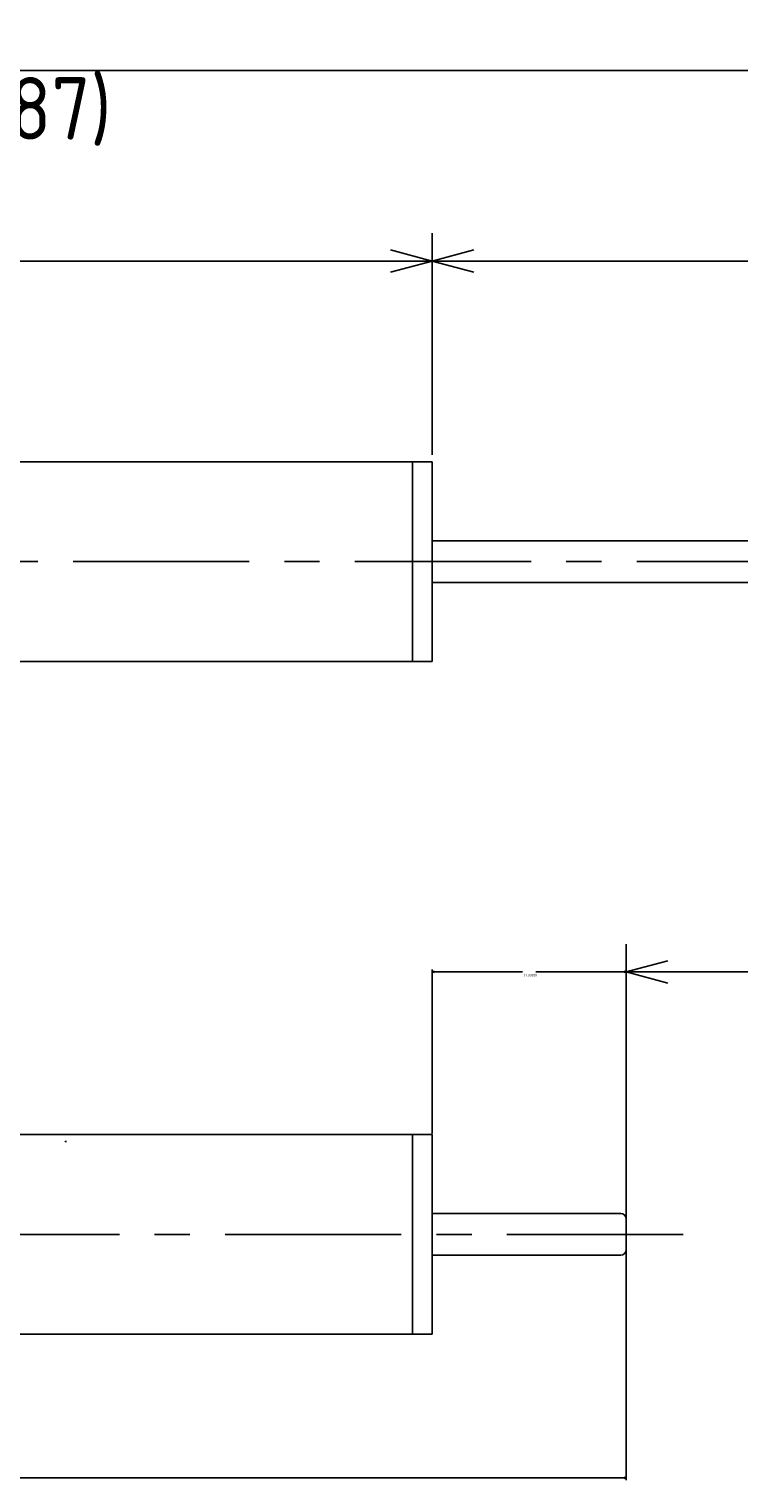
# Model space of a CAD drawing. Extents: x 88 to 193, y 167 to 219.
# Tile 4 of 5: x 140 to 166, y 167 to 219. Entities that reach past the tile are written whole.
import ezdxf

# ---------------------------------------------------------------- set-up
doc = ezdxf.new("R2010")
doc.units = 0
doc.header["$LTSCALE"] = 0.2
doc.linetypes.add('CENTER', pattern=[50.8, 31.75, -6.35, 6.35, -6.35])
doc.linetypes.add('PHANTOM', pattern=[63.5, 31.75, -6.35, 6.35, -6.35, 6.35, -6.35])
doc.layers.get('0').update_dxf_attribs({"linetype": 'CONTINUOUS'})
doc.layers.get('DEFPOINTS').update_dxf_attribs({"linetype": 'CONTINUOUS'})
for name, color, linetype in [('18-0-CON', 3, 'CONTINUOUS'), ('18-2-CEN', 1, 'CENTER'), ('18-3-PHA', 6, 'PHANTOM'), ('35-0-CON', 7, 'CONTINUOUS')]:
    doc.layers.add(name, color=color, linetype=linetype)
doc.styles.get("Standard").update_dxf_attribs({"font": 'isocp.shx', "bigfont": 'bigfont.shx'})
doc.dimstyles.get("Standard").update_dxf_attribs({"dimtxt": 0.18, "dimasz": 0.18, "dimexe": 0.18, "dimexo": 0.0625, "dimgap": 0.09, "dimtad": 0, "dimtih": 1, "dimtoh": 1, "dimzin": 0, "dimcen": 0.09, "dimazin": 3, "dimtfac": 1, "dimtofl": 0, "dimtmove": 0, "dimatfit": 3})

# ---------------------------------------------------------------- blocks, each defined once
blk = doc.blocks.new('_OPEN30')
at = {"color": 0, "linetype": 'BYBLOCK'}
for p, q in [((-1, 0.268), (0, 0)), ((0, 0), (-1, -0.268)), ((0, 0), (-1, 0))]:
    blk.add_line(p, q, dxfattribs=at)
blk = doc.blocks.new('*D141')
at = {"layer": '18-0-CON', "color": 161}
for p, q in [((100, 202.55), (100, 211.828)), ((155, 203.85), (155, 211.828)), ((101.5, 210.828), (153.5, 210.828))]:
    blk.add_line(p, q, dxfattribs=at)
at = {"layer": 'DEFPOINTS', "color": 0}
for p in [(155, 210.828), (155, 203.6), (100, 202.3)]:
    blk.add_point(p, dxfattribs=at)
at = {"layer": '18-0-CON', "color": 161, "xscale": 1.499999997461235, "yscale": 1.499999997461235, "zscale": 1.499999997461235, "rotation": 180}
blk.add_blockref('_OPEN30', (100, 210.828), dxfattribs=at)
at = {"layer": '18-0-CON', "color": 161, "xscale": 1.499999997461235, "yscale": 1.499999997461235, "zscale": 1.499999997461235}
blk.add_blockref('_OPEN30', (155, 210.828), dxfattribs=at)
at = {"layer": '18-0-CON', "color": 161}
blk.add_text('55', height=2.25, dxfattribs=at).set_placement((123, 208.221))
blk = doc.blocks.new('*D139')
at = {"layer": '18-0-CON', "color": 161}
for p, q in [((100, 202.55), (100, 218.7)), ((187, 200.8), (187, 218.7)), ((101.5, 217.7), (185.5, 217.7))]:
    blk.add_line(p, q, dxfattribs=at)
at = {"layer": 'DEFPOINTS', "color": 0}
for p in [(187, 217.7), (100, 202.3), (187, 200.55)]:
    blk.add_point(p, dxfattribs=at)
at = {"layer": '18-0-CON', "color": 161, "xscale": 1.499999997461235, "yscale": 1.499999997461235, "zscale": 1.499999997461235, "rotation": 180}
blk.add_blockref('_OPEN30', (100, 217.7), dxfattribs=at)
at = {"layer": '18-0-CON', "color": 161, "xscale": 1.499999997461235, "yscale": 1.499999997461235, "zscale": 1.499999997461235}
blk.add_blockref('_OPEN30', (187, 217.7), dxfattribs=at)
at = {"layer": '18-0-CON', "color": 161}
blk.add_text('(87)', height=2.25, dxfattribs=at).set_placement((139, 215.205))
blk = doc.blocks.new('*D160')
at = {"layer": '18-0-CON', "color": 0}
for p, q in [((155, 179.39), (155, 185.302)), ((155.09, 185.212), (158.262, 185.212)), ((161.91, 185.212), (158.738, 185.212)), ((162, 175.79), (162, 185.302))]:
    blk.add_line(p, q, dxfattribs=at)
at = {"layer": 'DEFPOINTS', "color": 0}
for p in [(162, 185.212), (155, 179.359), (162, 175.759)]:
    blk.add_point(p, dxfattribs=at)
at = {"layer": '18-0-CON', "color": 0, "xscale": 0.0899999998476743, "yscale": 0.0899999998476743, "zscale": 0.0899999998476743, "rotation": 180}
blk.add_blockref('_OPEN30', (155, 185.212), dxfattribs=at)
at = {"layer": '18-0-CON', "color": 0, "xscale": 0.0899999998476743, "yscale": 0.0899999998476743, "zscale": 0.0899999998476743}
blk.add_blockref('_OPEN30', (162, 185.212), dxfattribs=at)
at = {"layer": '18-0-CON', "color": 0}
blk.add_text('(7.0000)', height=0.09, dxfattribs=at).set_placement((158.32, 185.053))
blk = doc.blocks.new('*D161')
at = {"layer": '18-0-CON', "color": 0}
for p, q in [((162, 175.728), (162, 166.9)), ((100, 173.428), (100, 166.9)), ((100.09, 166.99), (130.73, 166.99)), ((161.91, 166.99), (131.27, 166.99))]:
    blk.add_line(p, q, dxfattribs=at)
at = {"layer": 'DEFPOINTS', "color": 0}
for p in [(162, 175.759), (100, 173.459), (162, 166.99)]:
    blk.add_point(p, dxfattribs=at)
at = {"layer": '18-0-CON', "color": 0, "xscale": 0.0899999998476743, "yscale": 0.0899999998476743, "zscale": 0.0899999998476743, "rotation": 180}
blk.add_blockref('_OPEN30', (100, 166.99), dxfattribs=at)
at = {"layer": '18-0-CON', "color": 0, "xscale": 0.0899999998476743, "yscale": 0.0899999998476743, "zscale": 0.0899999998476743}
blk.add_blockref('_OPEN30', (162, 166.99), dxfattribs=at)
at = {"layer": '18-0-CON', "color": 0}
blk.add_text('(62.0000)', height=0.09, dxfattribs=at).set_placement((130.82, 166.83))

msp = doc.modelspace()

# ---------------------------------------------------------------- linework, layer by layer
at = {"layer": '18-0-CON', "color": 161}
for p, q in [((155, 203.85), (155, 211.82811)), ((156.5, 210.82811), (185.5, 210.82811)), ((162, 176.00896), (162, 186.21191)), ((163.5, 185.21191), (185.5, 185.21191))]:
    msp.add_line(p, q, dxfattribs=at)
at = {"layer": '18-2-CEN'}
for p, q in [((189.0484, 200), (98.0016, 200)), ((164.0484, 175.75896), (98.05, 175.75896))]:
    msp.add_line(p, q, dxfattribs=at)
at = {"layer": '18-3-PHA'}
msp.add_arc((141.8, 179.05788), 0.05, 66, 140, dxfattribs=at)
at = {"layer": '35-0-CON'}
for p, q in [((154.3, 203.6), (101.3, 203.6)), ((154.3, 203.6), (154.3, 203.3)), ((154.3, 200), (154.3, 203.6)), ((154.3, 203.6), (155, 203.6)), ((155, 200), (155, 203.6)), ((155, 200.75), (186.8, 200.75)), ((154.3, 200), (154.3, 196.4)), ((155, 196.4), (155, 200)), ((155, 199.25), (186.8, 199.25)), ((154.3, 196.7), (154.3, 196.4)), ((101.3, 196.4), (154.3, 196.4)), ((154.3, 196.4), (155, 196.4)), ((154.3, 179.35896), (101.3, 179.35896)), ((154.3, 179.35896), (154.3, 179.05896)), ((154.3, 175.75896), (154.3, 179.35896)), ((154.3, 179.35896), (155, 179.35896)), ((155, 175.75896), (155, 179.35896)), ((155, 176.50896), (161.8, 176.50896)), ((162, 176.30896), (162, 175.20896)), ((162, 175.20896), (162, 176.30896)), ((162, 176.30896), (162, 175.20896)), ((162, 175.20896), (162, 176.30896)), ((162, 176.30896), (162, 175.20896)), ((154.3, 175.75896), (154.3, 172.15896)), ((155, 172.15896), (155, 175.75896)), ((155, 175.00896), (161.8, 175.00896)), ((154.3, 172.45896), (154.3, 172.15896)), ((101.3, 172.15896), (154.3, 172.15896)), ((154.3, 172.15896), (155, 172.15896))]:
    msp.add_line(p, q, dxfattribs=at)
for centre, start, end in [((161.8, 176.30896), 0, 90), ((161.8, 176.30896), 0, 90), ((161.8, 176.30896), 0, 90), ((161.8, 176.30896), 0, 90), ((161.8, 176.30896), 0, 90), ((161.8, 175.20896), 270, 0), ((161.8, 175.20896), 270, 0), ((161.8, 175.20896), 270, 0), ((161.8, 175.20896), 270, 0), ((161.8, 175.20896), 270, 0)]:
    msp.add_arc(centre, 0.2, start, end, dxfattribs=at)

# ---------------------------------------------------------------- block references
at = {"layer": '18-0-CON', "color": 161, "rotation": 180}
for p, xscale, yscale, zscale in [((155, 210.82811), 1.499999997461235, 1.499999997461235, 1.499999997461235), ((162, 185.21191), 1.499999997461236, 1.499999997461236, 1.499999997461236)]:
    msp.add_blockref('_OPEN30', p, dxfattribs=dict(at, xscale=xscale, yscale=yscale, zscale=zscale))

# ---------------------------------------------------------------- dimensions: what is measured, and where the dimension line sits
at = {"layer": '18-0-CON'}
for base, p1, p2, override, picture, middle in [((187, 217.70023), (100, 202.3), (187, 200.55), {"dimscale": 0.5, "dimpost": '(<>)', "dimblk1": 'OPEN30', "dimblk2": 'OPEN30', "dimsah": 1}, '*D139', (143.5, 219.18773)), ((155, 210.82811), (100, 202.3), (155, 203.6), {"dimscale": 0.5, "dimblk1": 'OPEN30', "dimblk2": 'OPEN30', "dimsah": 1}, '*D141', (127.5, 212.20311)), ((162, 185.21191), (155, 179.35896), (162, 175.75896), {"dimscale": 0.5, "dimdec": 4, "dimpost": '(<>)', "dimblk": 'OPEN30', "dimtdec": 4, "dimtmove": 0, "dimtzin": 0}, '*D160', (158.5, 185.21191)), ((162, 166.98963), (100, 173.45896), (162, 175.75896), {"dimscale": 0.5, "dimdec": 4, "dimpost": '(<>)', "dimblk": 'OPEN30', "dimtdec": 4, "dimtmove": 0, "dimtzin": 0}, '*D161', (131, 166.98963))]:
    dim = msp.add_linear_dim(base=base, p1=p1, p2=p2, dimstyle='Standard', override=override, dxfattribs=at)
    dim.commit()
    dim.dimension.update_dxf_attribs({"geometry": picture, "text_midpoint": middle})

doc.saveas('drawing.dxf')
